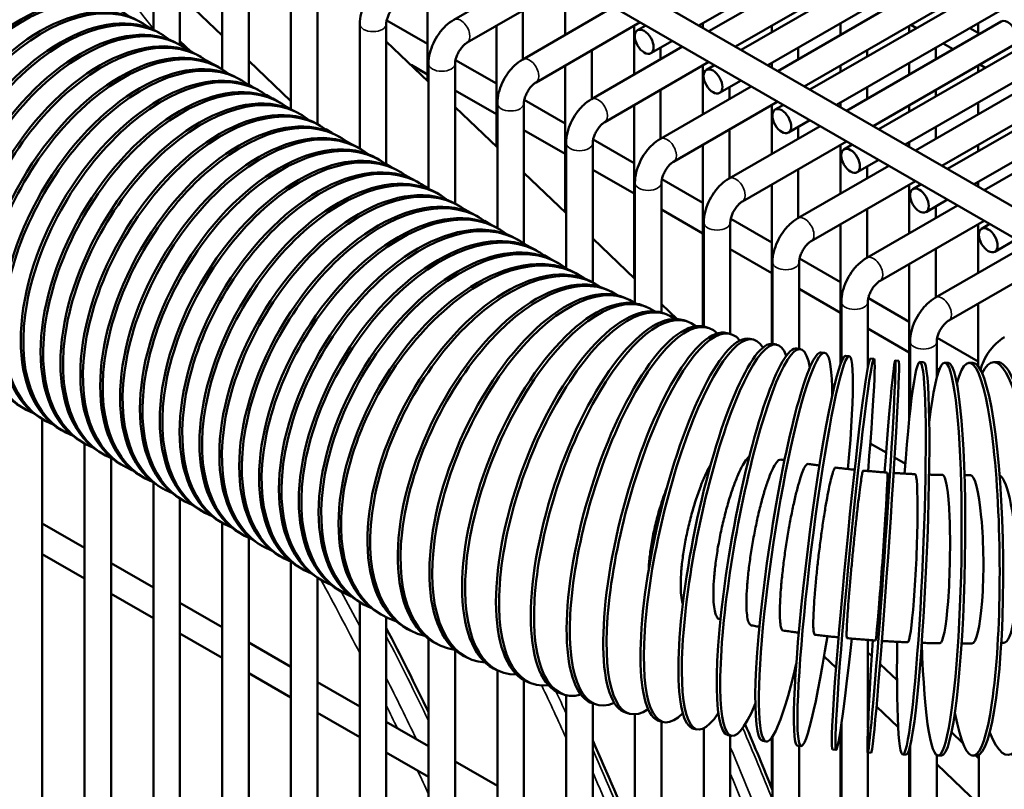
# Model space of a CAD drawing. Header units: inches. Extents: x 1 to 237, y 4 to 150.
# Tile 226 of 237: x 211.77 to 216.15, y 76.67 to 80.1. Entities that reach past the tile are written whole.
import ezdxf

# ---------------------------------------------------------------- set-up
doc = ezdxf.new("R2010")
doc.units = ezdxf.units.IN
doc.header["$LTSCALE"] = 7
doc.header["$MEASUREMENT"] = 0
doc.layers.add('Visible (ANSI)', color=7, linetype='Continuous', lineweight=50)
doc.layers.add('Visible Narrow (ANSI)', color=7, linetype='Continuous', lineweight=35)

msp = doc.modelspace()

# ---------------------------------------------------------------- linework, layer by layer
at = {"layer": 'Visible (ANSI)'}
for p, q in [((211.9681, 81.7002), (217.0767, 78.7508)), ((211.96, 81.5685), (216.9308, 78.6986)), ((214.7933, 80.0691), (216.8606, 81.2626)), ((214.9814, 79.9605), (217.0487, 81.154)), ((215.0995, 79.8923), (217.1668, 81.0858)), ((215.2877, 79.7837), (217.3549, 80.9772)), ((215.4058, 79.7155), (217.473, 80.909)), ((215.5939, 79.6069), (217.6611, 80.8004)), ((215.712, 79.5387), (217.7792, 80.7322)), ((212.3653, 80.6065), (212.3653, 80.05)), ((212.4834, 80.6065), (212.4834, 79.9833)), ((215.9001, 79.4301), (217.9674, 80.6236)), ((216.0182, 79.3619), (218.0855, 80.5554)), ((212.6715, 79.8746), (212.6715, 80.4297)), ((212.7896, 79.8029), (212.7896, 80.4297)), ((214.8382, 80.0432), (215.5266, 80.4407)), ((213.7032, 80.0951), (214.1076, 80.3286)), ((214.9563, 79.975), (215.5857, 80.3384)), ((212.9777, 79.6956), (212.9777, 80.2529)), ((213.0958, 79.6297), (213.0958, 80.2529)), ((213.5861, 80.2447), (213.5861, 79.8225)), ((213.7623, 79.9928), (214.2257, 80.2604)), ((214.1986, 80.2447), (214.1986, 80.0275)), ((215.1444, 79.8664), (215.8329, 80.2639)), ((212.4834, 80.2046), (212.6715, 80.0247)), ((214.0094, 79.9183), (214.4139, 80.1518)), ((215.2625, 79.7982), (215.8919, 80.1616)), ((214.0105, 80.1361), (214.0105, 79.9189)), ((212.3124, 80.082), (212.3011, 80.0885)), ((212.3369, 80.0662), (212.3635, 80.0508)), ((213.2839, 79.5211), (213.2839, 80.0761)), ((213.402, 79.4505), (213.402, 80.0761)), ((213.404, 80.0921), (213.5861, 79.9869)), ((213.8923, 80.0679), (213.8923, 79.5297)), ((214.0685, 79.816), (214.532, 80.0836)), ((214.5048, 80.0679), (214.5048, 79.8507)), ((214.5204, 80.0479), (214.5571, 80.0691)), ((214.811, 80.0793), (214.811, 80.0589)), ((215.1173, 80.0679), (215.1173, 80.0389)), ((215.4235, 80.0793), (215.4235, 80.0275)), ((215.4506, 79.6896), (216.1391, 80.0871)), ((215.7297, 80.0679), (215.7297, 80.0389)), ((215.7623, 80.0577), (215.7371, 80.0722)), ((216.0359, 80.0793), (216.0359, 80.0361)), ((212.4008, 80.031), (212.3895, 80.0375)), ((216.0434, 80.0318), (215.9985, 80.0577)), ((212.4892, 79.9799), (212.4779, 79.9865)), ((212.4834, 80.0001), (212.5322, 79.9534)), ((213.402, 79.9985), (213.5902, 79.8186)), ((214.5795, 79.9456), (214.6752, 80.0009)), ((215.5688, 79.6214), (216.1982, 79.9848)), ((215.9252, 79.9636), (215.8804, 79.9895)), ((212.5137, 79.9641), (212.5403, 79.9487)), ((212.5776, 79.9289), (212.5663, 79.9354)), ((214.3157, 79.7415), (214.7201, 79.975)), ((214.3167, 79.9593), (214.3167, 79.7421)), ((214.6229, 79.9707), (214.6229, 79.9189)), ((215.2354, 79.9707), (215.2354, 79.9189)), ((215.5416, 79.9593), (215.5416, 79.9303)), ((215.8478, 79.9707), (215.8478, 79.9189)), ((212.6021, 79.9131), (212.6287, 79.8977)), ((212.7896, 79.9118), (212.9777, 79.7319)), ((213.5121, 79.8933), (213.5861, 79.8506)), ((213.5902, 79.341), (213.5902, 79.8993)), ((213.7083, 79.276), (213.7083, 79.8993)), ((213.7102, 79.9153), (213.8923, 79.8101)), ((214.1986, 79.8911), (214.1986, 79.2369)), ((214.3747, 79.6392), (214.8382, 79.9068)), ((214.811, 79.8911), (214.811, 79.6739)), ((214.8266, 79.8711), (214.8633, 79.8923)), ((215.1173, 79.9025), (215.1173, 79.8821)), ((215.4235, 79.8911), (215.4235, 79.8621)), ((215.7297, 79.9025), (215.7297, 79.8507)), ((215.7569, 79.5128), (216.4453, 79.9103)), ((216.0359, 79.8911), (216.0359, 79.8621)), ((216.0685, 79.8809), (216.0434, 79.8954)), ((212.666, 79.8779), (212.6547, 79.8844)), ((212.7544, 79.8268), (212.7431, 79.8334)), ((212.7896, 79.8048), (212.8055, 79.7957)), ((214.8857, 79.7688), (214.9814, 79.8241)), ((215.875, 79.4446), (216.5044, 79.808)), ((212.8428, 79.7758), (212.8314, 79.7823)), ((212.8673, 79.76), (212.8939, 79.7446)), ((213.7083, 79.78), (213.8923, 79.6738)), ((214.6219, 79.5647), (215.0263, 79.7982)), ((214.6229, 79.7825), (214.6229, 79.5653)), ((214.9291, 79.7939), (214.9291, 79.7421)), ((215.5416, 79.7939), (215.5416, 79.7421)), ((215.8478, 79.7825), (215.8478, 79.7535)), ((212.9311, 79.7248), (212.9198, 79.7313)), ((213.8964, 79.1675), (213.8964, 79.7225)), ((214.0145, 79.0979), (214.0145, 79.7225)), ((214.0164, 79.7385), (214.1986, 79.6333)), ((214.5048, 79.7143), (214.5048, 78.9442)), ((214.6809, 79.4624), (215.1444, 79.73)), ((215.1173, 79.7143), (215.1173, 79.4971)), ((215.1329, 79.6943), (215.1696, 79.7155)), ((215.4235, 79.7257), (215.4235, 79.7053)), ((215.7297, 79.7143), (215.7297, 79.6853)), ((216.0359, 79.7257), (216.0359, 79.6739)), ((216.0631, 79.336), (216.7516, 79.7335)), ((212.9557, 79.7089), (212.9777, 79.6962)), ((213.0195, 79.6737), (213.0082, 79.6803)), ((213.7083, 79.7057), (213.8964, 79.5259)), ((213.1079, 79.6227), (213.0966, 79.6292)), ((215.1919, 79.592), (215.2877, 79.6473)), ((213.1324, 79.6069), (213.159, 79.5915)), ((214.0145, 79.6032), (214.1986, 79.497)), ((214.9281, 79.3879), (215.3325, 79.6214)), ((214.9291, 79.6057), (214.9291, 79.3885)), ((215.2354, 79.6171), (215.2354, 79.5653)), ((215.8478, 79.6171), (215.8478, 79.5653)), ((213.1963, 79.5717), (213.185, 79.5782)), ((213.2208, 79.5558), (213.2474, 79.5405)), ((214.2026, 78.9874), (214.2026, 79.5457)), ((214.3207, 78.9246), (214.3207, 79.5457)), ((214.3226, 79.5617), (214.5048, 79.4565)), ((214.811, 79.5375), (214.811, 78.7289)), ((214.9872, 79.2856), (215.4506, 79.5532)), ((215.4235, 79.5375), (215.4235, 79.3203)), ((215.4391, 79.5175), (215.4758, 79.5387)), ((215.7297, 79.5489), (215.7297, 79.5285)), ((216.0359, 79.5375), (216.0359, 79.5085)), ((213.2847, 79.5206), (213.2734, 79.5272)), ((213.3731, 79.4696), (213.3618, 79.4762)), ((213.402, 79.4512), (213.4242, 79.4384)), ((215.4981, 79.4152), (215.5939, 79.4705)), ((213.4615, 79.4186), (213.4502, 79.4251)), ((214.0145, 79.4129), (214.2026, 79.2331)), ((214.3207, 79.4264), (214.5048, 79.3202)), ((215.2343, 79.2111), (215.6388, 79.4446)), ((215.2354, 79.4289), (215.2354, 79.2117)), ((215.5416, 79.4403), (215.5416, 79.3885)), ((213.486, 79.4027), (213.5126, 79.3874)), ((213.5499, 79.3676), (213.5386, 79.3741)), ((214.5088, 78.8327), (214.5088, 79.3689)), ((214.627, 78.7904), (214.627, 79.3689)), ((214.6289, 79.3849), (214.811, 79.2797)), ((215.2934, 79.1088), (215.7569, 79.3764)), ((216.0359, 79.3721), (216.0359, 79.3517)), ((213.5744, 79.3517), (213.5902, 79.3426)), ((213.6383, 79.3165), (213.6269, 79.3231)), ((215.1173, 79.3607), (215.1173, 78.6516)), ((215.7297, 79.3607), (215.7297, 79.1435)), ((215.7453, 79.3407), (215.782, 79.3619)), ((215.8044, 79.2384), (215.9001, 79.2937)), ((213.7266, 79.2655), (213.7153, 79.272)), ((213.7512, 79.2497), (213.7777, 79.2343)), ((214.627, 79.2496), (214.811, 79.1434)), ((215.5406, 79.0343), (215.945, 79.2678)), ((215.5416, 79.2521), (215.5416, 79.0349)), ((215.8478, 79.2635), (215.8478, 79.2117)), ((213.815, 79.2145), (213.8037, 79.221)), ((213.8395, 79.1986), (213.8661, 79.1833)), ((214.8151, 78.7281), (214.8151, 79.1921)), ((214.9332, 78.6953), (214.9332, 79.1921)), ((214.9351, 79.2081), (215.1173, 79.1029)), ((215.5996, 78.932), (216.0631, 79.1996)), ((213.9034, 79.1634), (213.8921, 79.17)), ((215.4235, 79.1839), (215.4235, 78.5611)), ((216.0359, 79.1839), (216.0359, 78.9667)), ((216.0515, 79.1639), (216.0882, 79.1851)), ((213.9918, 79.1124), (213.9805, 79.1189)), ((214.3207, 79.1202), (214.5088, 78.9403)), ((216.1106, 79.0616), (216.2063, 79.1169)), ((214.0163, 79.0966), (214.0429, 79.0812)), ((214.0802, 79.0614), (214.0689, 79.0679)), ((214.9332, 79.0728), (215.1173, 78.9666)), ((215.8468, 78.8575), (216.2512, 79.091)), ((215.8478, 79.0753), (215.8478, 78.8581)), ((214.1047, 79.0455), (214.1313, 79.0302)), ((214.1686, 79.0103), (214.1573, 79.0169)), ((215.1213, 78.6513), (215.1213, 79.0153)), ((215.2394, 78.6289), (215.2394, 79.0153)), ((215.2413, 79.0313), (215.4235, 78.9261)), ((215.9059, 78.7552), (216.3693, 79.0228)), ((214.1931, 78.9945), (214.2026, 78.989)), ((215.7297, 79.0071), (215.7297, 78.3164)), ((214.2457, 78.9658), (214.257, 78.9593)), ((214.3132, 78.9286), (214.325, 78.9224)), ((214.3861, 78.8919), (214.3985, 78.8859)), ((215.2394, 78.896), (215.4235, 78.7897)), ((214.4642, 78.856), (214.4771, 78.8503)), ((215.4275, 78.5716), (215.4275, 78.8385)), ((215.5456, 78.5481), (215.5456, 78.8385)), ((215.5475, 78.8545), (215.7297, 78.7493)), ((214.547, 78.8212), (214.5604, 78.8159)), ((214.627, 78.8274), (214.6953, 78.762)), ((216.0359, 78.8303), (216.0359, 78.5522)), ((214.6343, 78.7879), (214.6481, 78.7829)), ((214.7257, 78.7563), (214.7398, 78.7517)), ((214.8207, 78.7266), (214.8352, 78.7223)), ((215.5456, 78.7192), (215.7297, 78.6129)), ((214.9191, 78.699), (214.9339, 78.6951)), ((215.0203, 78.6737), (215.0355, 78.6702)), ((215.7338, 78.3543), (215.7338, 78.6617)), ((215.8519, 78.5005), (215.8519, 78.6617)), ((215.8538, 78.6777), (216.0359, 78.5725)), ((215.1241, 78.6509), (215.1395, 78.6477)), ((215.23, 78.6306), (215.2456, 78.6278)), ((215.3377, 78.6129), (215.3534, 78.6105)), ((215.4466, 78.598), (215.4624, 78.5961)), ((215.5564, 78.586), (215.5724, 78.5844)), ((215.6668, 78.5768), (215.6828, 78.5757)), ((215.7772, 78.5705), (215.7932, 78.5698)), ((215.8519, 78.5424), (215.863, 78.536)), ((215.8873, 78.5672), (215.9032, 78.5669)), ((215.9967, 78.5667), (216.0125, 78.5669)), ((216.1048, 78.5693), (216.1205, 78.5698)), ((215.9377, 78.4928), (215.9452, 78.4885)), ((211.791, 78.3623), (211.7797, 78.3689)), ((211.8794, 78.3113), (211.8681, 78.3178)), ((211.8709, 78.3162), (211.8709, 72.1605)), ((211.9678, 78.2603), (211.9564, 78.2668)), ((212.0561, 78.2092), (212.0448, 78.2158)), ((212.059, 78.2076), (212.059, 72.2691)), ((215.556, 78.2076), (215.6265, 78.1669)), ((212.1445, 78.1582), (212.1332, 78.1647)), ((212.1771, 78.142), (212.1771, 72.3373)), ((215.6644, 78.145), (215.7122, 78.1174)), ((212.2329, 78.1072), (212.2216, 78.1137)), ((212.3213, 78.0561), (212.31, 78.0627)), ((212.3653, 78.0339), (212.3653, 72.4459)), ((212.4097, 78.0051), (212.3984, 78.0116)), ((212.4834, 77.9626), (212.4834, 72.5141)), ((212.4981, 77.9541), (212.4868, 77.9606)), ((212.5865, 77.903), (212.5752, 77.9096)), ((211.8709, 77.8512), (212.059, 77.7426)), ((212.6749, 77.852), (212.6636, 77.8585)), ((212.6715, 72.6227), (212.6715, 77.854)), ((212.7633, 77.801), (212.7519, 77.8075)), ((212.7896, 72.6909), (212.7896, 77.7875)), ((212.8516, 77.7499), (212.8403, 77.7565)), ((211.8709, 77.7148), (212.059, 77.6062)), ((212.94, 77.6989), (212.9287, 77.7055)), ((212.1771, 77.6744), (212.3653, 77.5658)), ((212.9777, 72.7995), (212.9777, 77.6806)), ((213.0284, 77.6479), (213.0171, 77.6544)), ((213.0958, 72.8497), (213.0958, 77.6092)), ((213.1168, 77.5969), (213.1055, 77.6034)), ((212.1771, 77.538), (212.3653, 77.4294)), ((213.2052, 77.5458), (213.1939, 77.5524)), ((212.4834, 77.4976), (212.6715, 77.389)), ((213.2936, 77.4948), (213.2823, 77.5013)), ((213.2839, 72.8745), (213.2839, 77.5004)), ((213.3707, 77.4503), (213.382, 77.4438)), ((213.402, 72.862), (213.402, 77.4332)), ((212.4834, 77.3612), (212.6715, 77.2526)), ((213.497, 77.3806), (213.5089, 77.3743)), ((212.7896, 77.3208), (212.9777, 77.2122)), ((213.5902, 72.8018), (213.5902, 77.3373)), ((213.627, 77.3151), (213.6394, 77.3091)), ((215.5456, 76.9413), (215.5456, 77.3323)), ((213.7083, 72.7396), (213.7083, 77.287)), ((215.3506, 77.2588), (215.4037, 77.208)), ((215.5456, 77.2768), (215.5628, 77.2603)), ((213.7604, 77.2537), (213.7732, 77.2481)), ((215.5997, 77.2251), (215.6751, 77.153)), ((212.7896, 77.1844), (212.9777, 77.0758)), ((213.8964, 72.631), (213.8964, 77.1967)), ((213.8969, 77.1965), (213.9103, 77.1911)), ((213.0958, 77.144), (213.2839, 77.0354)), ((214.0145, 72.5628), (214.0145, 77.1534)), ((214.0364, 77.1432), (214.0502, 77.1382)), ((214.1788, 77.094), (214.1929, 77.0893)), ((214.2026, 72.4542), (214.2026, 77.0866)), ((214.3207, 72.386), (214.3207, 77.0496)), ((214.3236, 77.0487), (214.3381, 77.0444)), ((215.5456, 77.0723), (215.5517, 77.0665)), ((213.0958, 77.0076), (213.2839, 76.899)), ((214.4708, 77.0074), (214.4856, 77.0035)), ((214.5088, 72.2774), (214.5088, 77.0013)), ((215.5838, 77.0359), (215.6802, 76.9437)), ((213.402, 76.9672), (213.5902, 76.8586)), ((214.62, 76.9701), (214.6351, 76.9666)), ((214.627, 72.2092), (214.627, 76.9685)), ((215.4275, 71.747), (215.4275, 76.9578)), ((214.7711, 76.9369), (214.7864, 76.9337)), ((214.8151, 72.1006), (214.8151, 76.9386)), ((215.4235, 76.9307), (215.4235, 75.8483)), ((215.9175, 76.9212), (215.9683, 76.8726)), ((214.9237, 76.9076), (214.9392, 76.9048)), ((214.9332, 72.0324), (214.9332, 76.9059)), ((215.0776, 76.8823), (215.0933, 76.88)), ((215.1173, 76.8966), (215.1173, 76.6729)), ((215.1213, 71.9238), (215.1213, 76.9025)), ((213.402, 76.8308), (213.5902, 76.7222)), ((215.2326, 76.8612), (215.2484, 76.8592)), ((215.2394, 71.8556), (215.2394, 76.8603)), ((215.3883, 76.844), (215.4042, 76.8425)), ((215.5446, 76.831), (215.5605, 76.8299)), ((215.5456, 71.7701), (215.5456, 76.831)), ((215.701, 76.8222), (215.717, 76.8215)), ((215.7297, 76.8439), (215.7297, 75.6233)), ((215.7338, 71.8682), (215.7338, 76.8592)), ((213.7083, 76.7904), (213.8964, 76.6818)), ((215.8519, 71.9296), (215.8519, 76.8193)), ((215.8519, 76.7796), (216.04, 76.5997)), ((215.8575, 76.8174), (215.8734, 76.8171)), ((216.0136, 76.8168), (216.0294, 76.817)), ((216.0266, 76.817), (216.04, 76.8041)), ((216.04, 71.964), (216.04, 76.8201))]:
    msp.add_line(p, q, dxfattribs=at)
for centre, major_axis, ratio, start_param, end_param in [((211.3333, 79.6369), (-0.4375, -0.7578), 0.57735, 3.141593, 6.283185), ((211.3446, 79.6304), (0.4375, 0.7578), 0.57735, 6.194986, 9.512978), ((211.4217, 79.5859), (-0.4375, -0.7578), 0.57735, 3.141593, 6.283185), ((211.433, 79.5794), (0.4375, 0.7578), 0.57735, 6.194986, 9.512978), ((211.5101, 79.5349), (-0.4375, -0.7578), 0.57735, 3.141593, 6.283185), ((211.5214, 79.5283), (0.4375, 0.7578), 0.57735, 6.194986, 9.512978), ((211.5984, 79.4838), (-0.4375, -0.7578), 0.57735, 3.141593, 6.283185), ((211.6098, 79.4773), (0.4375, 0.7578), 0.57735, 6.194986, 9.512978), ((211.6868, 79.4328), (-0.4375, -0.7578), 0.57735, 3.141593, 6.283185), ((211.6982, 79.4263), (0.4375, 0.7578), 0.57735, 6.194986, 9.512978), ((211.7752, 79.3818), (-0.4375, -0.7578), 0.57735, 3.141593, 6.283185), ((211.7865, 79.3752), (0.4375, 0.7578), 0.57735, 6.194986, 9.512978), ((211.8636, 79.3308), (-0.4375, -0.7578), 0.57735, 3.141593, 6.283185), ((211.8749, 79.3242), (0.4375, 0.7578), 0.57735, 6.194986, 9.512978), ((211.952, 79.2797), (-0.4375, -0.7578), 0.57735, 3.141593, 6.283185), ((211.9633, 79.2732), (0.4375, 0.7578), 0.57735, 6.194986, 9.512978), ((212.0404, 79.2287), (-0.4375, -0.7578), 0.57735, 3.141593, 6.283185), ((212.0517, 79.2222), (0.4375, 0.7578), 0.57735, 6.194986, 9.512978), ((212.1288, 79.1777), (-0.4375, -0.7578), 0.57735, 3.141593, 6.283185), ((216.1686, 80.0359), (0.0295, -0.0511), 0.57735, 0, 3.141593), ((212.1401, 79.1711), (0.4375, 0.7578), 0.57735, 6.194986, 9.512978), ((212.2172, 79.1266), (-0.4375, -0.7578), 0.57735, 3.141593, 6.283185), ((212.2285, 79.1201), (0.4375, 0.7578), 0.57735, 6.194986, 9.512978), ((212.3056, 79.0756), (-0.4375, -0.7578), 0.57735, 3.141593, 6.283185), ((212.3169, 79.0691), (0.4375, 0.7578), 0.57735, 6.194986, 9.512978), ((212.3939, 79.0246), (-0.4375, -0.7578), 0.57735, 3.141593, 6.283185), ((212.4053, 79.018), (0.4375, 0.7578), 0.57735, 6.194986, 9.512978), ((212.4823, 78.9735), (-0.4375, -0.7578), 0.57735, 3.141593, 6.283185), ((212.4936, 78.967), (0.4375, 0.7578), 0.57735, 6.194986, 9.512978), ((212.5707, 78.9225), (-0.4375, -0.7578), 0.57735, 3.141593, 6.283185), ((212.582, 78.916), (0.4375, 0.7578), 0.57735, 6.194986, 9.512978), ((212.6591, 78.8715), (-0.4375, -0.7578), 0.57735, 3.141593, 6.283185), ((212.6704, 78.8649), (0.4375, 0.7578), 0.57735, 6.194986, 9.512978), ((212.7475, 78.8204), (-0.4375, -0.7578), 0.57735, 3.141593, 6.283185), ((212.7588, 78.8139), (0.4375, 0.7578), 0.57735, 6.194986, 9.512978), ((212.8359, 78.7694), (-0.4375, -0.7578), 0.57735, 3.141593, 6.283185), ((212.8472, 78.7629), (0.4375, 0.7578), 0.57735, 6.194986, 9.512978), ((212.9243, 78.7184), (-0.4375, -0.7578), 0.57735, 3.141593, 6.283185), ((212.9356, 78.7118), (0.4375, 0.7578), 0.57735, 6.194986, 9.512978), ((213.0127, 78.6673), (-0.4375, -0.7578), 0.57735, 3.141593, 6.283185), ((213.024, 78.6608), (0.4375, 0.7578), 0.57735, 6.194986, 9.512978), ((213.1011, 78.6163), (-0.4375, -0.7578), 0.57735, 3.141593, 6.283185), ((213.1124, 78.6098), (0.4375, 0.7578), 0.57735, 6.194986, 9.512978), ((213.1894, 78.5653), (-0.4375, -0.7578), 0.57735, 3.141593, 6.283185), ((213.2008, 78.5588), (0.4375, 0.7578), 0.57735, 6.194986, 9.512978), ((213.2778, 78.5143), (-0.4375, -0.7578), 0.57735, 3.141593, 6.283185), ((213.2891, 78.5077), (0.4375, 0.7578), 0.57735, 6.194986, 9.512978), ((213.3662, 78.4632), (-0.4375, -0.7578), 0.57735, 3.141593, 6.283185), ((213.3775, 78.4567), (0.4375, 0.7578), 0.57735, 6.194986, 9.512978), ((213.4546, 78.4122), (-0.4375, -0.7578), 0.57735, 3.141593, 6.283185), ((213.4659, 78.4057), (0.4375, 0.7578), 0.57735, 6.194986, 9.512978), ((213.543, 78.3612), (-0.4375, -0.7578), 0.57735, 3.141593, 6.283185), ((213.5543, 78.3546), (0.4375, 0.7578), 0.57735, 6.194986, 9.512978), ((213.6314, 78.3101), (-0.4375, -0.7578), 0.57735, 3.141593, 6.283185), ((213.6427, 78.3036), (0.4375, 0.7578), 0.57735, 6.194986, 9.512978), ((213.7198, 78.2591), (-0.4375, -0.7578), 0.57735, 3.141593, 6.283185), ((213.7311, 78.2526), (0.4375, 0.7578), 0.57735, 6.194986, 9.512978), ((213.8082, 78.2081), (-0.4375, -0.7578), 0.57735, 3.141593, 6.283185), ((213.8195, 78.2015), (0.4375, 0.7578), 0.57735, 6.220139, 9.560191), ((213.9051, 78.1546), (-0.4081, -0.774), 0.544699, 3.141593, 6.283185), ((213.917, 78.1483), (0.4081, 0.774), 0.544699, 6.211141, 9.569454), ((214.0065, 78.1035), (-0.3796, -0.7884), 0.510649, 3.141593, 6.283185), ((214.0189, 78.0975), (0.3796, 0.7884), 0.510649, 6.20112, 9.580518), ((214.1123, 78.0549), (-0.3519, -0.8011), 0.475289, 3.141593, 6.283185), ((214.1252, 78.0492), (0.3519, 0.8011), 0.475289, 6.189756, 9.593816), ((214.2353, 78.0035), (0.3251, 0.8124), 0.438708, 6.176607, 9.609967), ((214.222, 78.0088), (-0.3251, -0.8124), 0.438708, 3.141593, 6.283185), ((214.3354, 77.9656), (-0.2989, -0.8224), 0.401001, 3.141593, 6.283185), ((214.3492, 77.9606), (0.2989, 0.8224), 0.401001, 6.161042, 9.62987), ((214.4522, 77.9251), (-0.2735, -0.8312), 0.362265, 3.141593, 6.283185), ((214.4664, 77.9205), (0.2735, 0.8312), 0.362265, 6.14211, 9.654884), ((214.5722, 77.8877), (-0.2486, -0.839), 0.322599, 3.141593, 6.283185), ((214.5867, 77.8834), (0.2486, 0.839), 0.322599, 6.118321, 9.687156), ((214.7098, 77.8493), (0.2242, 0.8458), 0.282105, 6.087166, 9.730287), ((214.6949, 77.8532), (-0.2242, -0.8458), 0.282105, 3.141593, 6.283185), ((214.8353, 77.8184), (0.2002, 0.8518), 0.240887, 6.04406, 9.79082), ((214.9629, 77.7907), (0.1765, 0.857), 0.19905, 5.979522, 9.88209), ((215.0924, 77.7663), (0.1532, 0.8615), 0.156702, 5.86974, 10.03664), ((214.8202, 77.8219), (-0.2002, -0.8518), 0.240887, 3.141593, 6.283185), ((214.9476, 77.7939), (-0.1765, -0.857), 0.19905, 3.141593, 6.283185), ((215.2233, 77.7453), (0.13, 0.8653), 0.113953, 5.625538, 10.368414), ((215.3554, 77.7276), (0.107, 0.8684), 0.07091, 5.156001, 10.553268), ((216.0051, 77.6918), (0.0085, -0.875), 0.144812, 5.607274, 9.884811), ((215.0769, 77.7691), (-0.1532, -0.8615), 0.156702, 3.141593, 6.283185), ((215.2076, 77.7476), (-0.13, -0.8653), 0.113953, 3.141593, 6.283185), ((215.4883, 77.7135), (0.0841, 0.871), 0.027686, 5.155493, 10.55283), ((215.6057, 77.7039), (-0.0611, -0.8729), 0.01561, 5.155282, 10.552643), ((215.7391, 77.6963), (-0.0381, -0.8742), 0.058865, 5.155048, 10.552371), ((215.8724, 77.6923), (-0.0149, -0.8749), 0.101969, 5.154537, 10.227875), ((216.137, 77.6948), (0.0321, -0.8744), 0.187283, 5.792324, 9.753018), ((215.3396, 77.7296), (-0.107, -0.8684), 0.07091, 3.141593, 6.283185), ((215.4724, 77.715), (-0.0841, -0.871), 0.027686, 3.141593, 6.283185), ((215.6216, 77.7028), (0.0611, 0.8729), 0.01561, 3.141593, 6.283185), ((215.7551, 77.6956), (0.0381, 0.8742), 0.058865, 3.141593, 6.283185), ((215.8883, 77.692), (0.0149, 0.8749), 0.101969, 3.141593, 6.283185), ((216.0209, 77.6919), (-0.0085, 0.875), 0.144812, 3.141593, 6.283185), ((216.1527, 77.6954), (-0.0321, 0.8744), 0.187283, 3.141593, 6.283185), ((215.6057, 77.7039), (-0.0262, -0.3741), 0.01561, 0, 3.141593), ((215.7391, 77.6963), (-0.0163, -0.3746), 0.058865, 0, 3.141593), ((215.8724, 77.6923), (-0.0064, -0.3749), 0.101969, 0, 3.141593), ((216.0051, 77.6918), (0.0036, -0.375), 0.144812, 0, 3.141593), ((216.137, 77.6948), (0.0138, -0.3747), 0.187283, 0, 3.019284)]:
    msp.add_ellipse(centre, major_axis=major_axis, ratio=ratio, start_param=start_param, end_param=end_param, dxfattribs=at)
for centre in [(214.5499, 79.9968), (214.8562, 79.82), (215.1624, 79.6432), (215.4686, 79.4664), (215.7748, 79.2896), (216.0811, 79.1128)]:
    msp.add_ellipse(centre, major_axis=(-0.0295, 0.0511), ratio=0.57735, dxfattribs=at)
for points, knots in [([(213.2839, 80.0761), (213.2839, 80.0916), (213.286, 80.107), (213.2934, 80.1373), (213.2987, 80.1523), (213.312, 80.1812), (213.32, 80.1951), (213.3383, 80.221), (213.3486, 80.2331), (213.3713, 80.2547), (213.3836, 80.2642), (213.397, 80.2719)], [4.712389, 4.712389, 4.712389, 4.712389, 5.026548, 5.026548, 5.340708, 5.340708, 5.654867, 5.654867, 5.969026, 5.969026, 6.283185, 6.283185, 6.283185, 6.283185]), ([(213.402, 80.0761), (213.402, 80.0792), (213.4023, 80.0831), (213.4038, 80.092), (213.405, 80.0972), (213.4087, 80.1083), (213.4111, 80.1144), (213.417, 80.1265), (213.4206, 80.1326), (213.4283, 80.1439), (213.4325, 80.1491), (213.4408, 80.158), (213.4449, 80.1617), (213.4513, 80.1667), (213.4538, 80.1683), (213.456, 80.1696)], [4.712389, 4.712389, 4.712389, 4.712389, 4.919113, 4.919113, 5.142574, 5.142574, 5.381629, 5.381629, 5.629603, 5.629603, 5.877268, 5.877268, 6.114931, 6.114931, 6.283185, 6.283185, 6.283185, 6.283185]), ([(213.5902, 79.8993), (213.5902, 79.9148), (213.5922, 79.9302), (213.5996, 79.9605), (213.6049, 79.9755), (213.6182, 80.0044), (213.6262, 80.0183), (213.6446, 80.0442), (213.6549, 80.0563), (213.6775, 80.0779), (213.6898, 80.0874), (213.7032, 80.0951)], [4.712389, 4.712389, 4.712389, 4.712389, 5.026548, 5.026548, 5.340708, 5.340708, 5.654867, 5.654867, 5.969026, 5.969026, 6.283185, 6.283185, 6.283185, 6.283185]), ([(213.7083, 79.8993), (213.7083, 79.9024), (213.7086, 79.9063), (213.71, 79.9152), (213.7113, 79.9204), (213.7149, 79.9315), (213.7173, 79.9376), (213.7233, 79.9497), (213.7268, 79.9558), (213.7346, 79.9671), (213.7387, 79.9723), (213.747, 79.9812), (213.7511, 79.9849), (213.7575, 79.9899), (213.7601, 79.9915), (213.7623, 79.9928)], [4.712389, 4.712389, 4.712389, 4.712389, 4.919113, 4.919113, 5.142574, 5.142574, 5.381629, 5.381629, 5.629603, 5.629603, 5.877268, 5.877268, 6.114931, 6.114931, 6.283185, 6.283185, 6.283185, 6.283185]), ([(213.8964, 79.7225), (213.8964, 79.738), (213.8985, 79.7534), (213.9058, 79.7837), (213.9111, 79.7987), (213.9244, 79.8276), (213.9325, 79.8415), (213.9508, 79.8674), (213.9611, 79.8795), (213.9837, 79.9011), (213.996, 79.9106), (214.0094, 79.9183)], [4.712389, 4.712389, 4.712389, 4.712389, 5.026548, 5.026548, 5.340708, 5.340708, 5.654867, 5.654867, 5.969026, 5.969026, 6.283185, 6.283185, 6.283185, 6.283185]), ([(214.0145, 79.7225), (214.0145, 79.7256), (214.0148, 79.7295), (214.0163, 79.7384), (214.0175, 79.7436), (214.0211, 79.7547), (214.0235, 79.7608), (214.0295, 79.7729), (214.033, 79.779), (214.0408, 79.7903), (214.045, 79.7955), (214.0532, 79.8044), (214.0573, 79.8081), (214.0638, 79.8131), (214.0663, 79.8147), (214.0685, 79.816)], [4.712389, 4.712389, 4.712389, 4.712389, 4.919113, 4.919113, 5.142574, 5.142574, 5.381629, 5.381629, 5.629603, 5.629603, 5.877268, 5.877268, 6.114931, 6.114931, 6.283185, 6.283185, 6.283185, 6.283185]), ([(214.2026, 79.5457), (214.2026, 79.5612), (214.2047, 79.5766), (214.212, 79.6069), (214.2173, 79.6219), (214.2307, 79.6508), (214.2387, 79.6647), (214.257, 79.6906), (214.2673, 79.7027), (214.29, 79.7243), (214.3023, 79.7338), (214.3157, 79.7415)], [4.712389, 4.712389, 4.712389, 4.712389, 5.026548, 5.026548, 5.340708, 5.340708, 5.654867, 5.654867, 5.969026, 5.969026, 6.283185, 6.283185, 6.283185, 6.283185]), ([(214.3207, 79.5457), (214.3207, 79.5488), (214.321, 79.5527), (214.3225, 79.5616), (214.3237, 79.5668), (214.3273, 79.5779), (214.3298, 79.584), (214.3357, 79.5961), (214.3393, 79.6022), (214.347, 79.6135), (214.3512, 79.6187), (214.3595, 79.6276), (214.3636, 79.6313), (214.37, 79.6363), (214.3725, 79.6379), (214.3747, 79.6392)], [4.712389, 4.712389, 4.712389, 4.712389, 4.919113, 4.919113, 5.142574, 5.142574, 5.381629, 5.381629, 5.629603, 5.629603, 5.877268, 5.877268, 6.114931, 6.114931, 6.283185, 6.283185, 6.283185, 6.283185]), ([(214.5088, 79.3689), (214.5088, 79.3844), (214.5109, 79.3998), (214.5183, 79.4301), (214.5236, 79.4451), (214.5369, 79.474), (214.5449, 79.4879), (214.5633, 79.5138), (214.5736, 79.5259), (214.5962, 79.5475), (214.6085, 79.557), (214.6219, 79.5647)], [4.712389, 4.712389, 4.712389, 4.712389, 5.026548, 5.026548, 5.340708, 5.340708, 5.654867, 5.654867, 5.969026, 5.969026, 6.283185, 6.283185, 6.283185, 6.283185]), ([(214.627, 79.3689), (214.627, 79.372), (214.6272, 79.3759), (214.6287, 79.3848), (214.63, 79.39), (214.6336, 79.4011), (214.636, 79.4072), (214.642, 79.4193), (214.6455, 79.4254), (214.6532, 79.4367), (214.6574, 79.4419), (214.6657, 79.4508), (214.6698, 79.4545), (214.6762, 79.4595), (214.6787, 79.4611), (214.6809, 79.4624)], [4.712389, 4.712389, 4.712389, 4.712389, 4.919113, 4.919113, 5.142574, 5.142574, 5.381629, 5.381629, 5.629603, 5.629603, 5.877268, 5.877268, 6.114931, 6.114931, 6.283185, 6.283185, 6.283185, 6.283185]), ([(214.8151, 79.1921), (214.8151, 79.2076), (214.8171, 79.223), (214.8245, 79.2533), (214.8298, 79.2683), (214.8431, 79.2972), (214.8511, 79.3111), (214.8695, 79.337), (214.8798, 79.3491), (214.9024, 79.3707), (214.9147, 79.3802), (214.9281, 79.3879)], [4.712389, 4.712389, 4.712389, 4.712389, 5.026548, 5.026548, 5.340708, 5.340708, 5.654867, 5.654867, 5.969026, 5.969026, 6.283185, 6.283185, 6.283185, 6.283185]), ([(214.9332, 79.1921), (214.9332, 79.1952), (214.9335, 79.1991), (214.9349, 79.208), (214.9362, 79.2132), (214.9398, 79.2243), (214.9422, 79.2304), (214.9482, 79.2425), (214.9517, 79.2486), (214.9595, 79.2599), (214.9637, 79.2651), (214.9719, 79.274), (214.976, 79.2777), (214.9825, 79.2827), (214.985, 79.2843), (214.9872, 79.2856)], [4.712389, 4.712389, 4.712389, 4.712389, 4.919113, 4.919113, 5.142574, 5.142574, 5.381629, 5.381629, 5.629603, 5.629603, 5.877268, 5.877268, 6.114931, 6.114931, 6.283185, 6.283185, 6.283185, 6.283185]), ([(215.1213, 79.0153), (215.1213, 79.0308), (215.1234, 79.0462), (215.1307, 79.0765), (215.136, 79.0915), (215.1493, 79.1204), (215.1574, 79.1343), (215.1757, 79.1602), (215.186, 79.1723), (215.2086, 79.1939), (215.221, 79.2034), (215.2343, 79.2111)], [4.712389, 4.712389, 4.712389, 4.712389, 5.026548, 5.026548, 5.340708, 5.340708, 5.654867, 5.654867, 5.969026, 5.969026, 6.283185, 6.283185, 6.283185, 6.283185]), ([(215.2394, 79.0153), (215.2394, 79.0184), (215.2397, 79.0223), (215.2412, 79.0312), (215.2424, 79.0364), (215.246, 79.0475), (215.2485, 79.0536), (215.2544, 79.0657), (215.258, 79.0718), (215.2657, 79.0831), (215.2699, 79.0883), (215.2782, 79.0972), (215.2822, 79.1009), (215.2887, 79.1059), (215.2912, 79.1075), (215.2934, 79.1088)], [4.712389, 4.712389, 4.712389, 4.712389, 4.919113, 4.919113, 5.142574, 5.142574, 5.381629, 5.381629, 5.629603, 5.629603, 5.877268, 5.877268, 6.114931, 6.114931, 6.283185, 6.283185, 6.283185, 6.283185]), ([(215.4275, 78.8385), (215.4275, 78.854), (215.4296, 78.8694), (215.4369, 78.8997), (215.4422, 78.9147), (215.4556, 78.9436), (215.4636, 78.9575), (215.4819, 78.9834), (215.4922, 78.9955), (215.5149, 79.0171), (215.5272, 79.0266), (215.5406, 79.0343)], [4.712389, 4.712389, 4.712389, 4.712389, 5.026548, 5.026548, 5.340708, 5.340708, 5.654867, 5.654867, 5.969026, 5.969026, 6.283185, 6.283185, 6.283185, 6.283185]), ([(215.5456, 78.8385), (215.5456, 78.8416), (215.5459, 78.8455), (215.5474, 78.8544), (215.5486, 78.8596), (215.5522, 78.8707), (215.5547, 78.8768), (215.5606, 78.8889), (215.5642, 78.895), (215.5719, 78.9063), (215.5761, 78.9115), (215.5844, 78.9204), (215.5885, 78.9241), (215.5949, 78.9291), (215.5974, 78.9307), (215.5996, 78.932)], [4.712389, 4.712389, 4.712389, 4.712389, 4.919113, 4.919113, 5.142574, 5.142574, 5.381629, 5.381629, 5.629603, 5.629603, 5.877268, 5.877268, 6.114931, 6.114931, 6.283185, 6.283185, 6.283185, 6.283185]), ([(215.7338, 78.6617), (215.7338, 78.6772), (215.7358, 78.6926), (215.7432, 78.7229), (215.7485, 78.7379), (215.7618, 78.7668), (215.7698, 78.7807), (215.7882, 78.8066), (215.7985, 78.8187), (215.8211, 78.8403), (215.8334, 78.8498), (215.8468, 78.8575)], [4.712389, 4.712389, 4.712389, 4.712389, 5.026548, 5.026548, 5.340708, 5.340708, 5.654867, 5.654867, 5.969026, 5.969026, 6.283185, 6.283185, 6.283185, 6.283185]), ([(215.8519, 78.6617), (215.8519, 78.6648), (215.8522, 78.6687), (215.8536, 78.6776), (215.8549, 78.6828), (215.8585, 78.6939), (215.8609, 78.7), (215.8669, 78.7121), (215.8704, 78.7182), (215.8781, 78.7295), (215.8823, 78.7347), (215.8906, 78.7436), (215.8947, 78.7473), (215.9011, 78.7523), (215.9037, 78.7539), (215.9059, 78.7552)], [4.712389, 4.712389, 4.712389, 4.712389, 4.919113, 4.919113, 5.142574, 5.142574, 5.381629, 5.381629, 5.629603, 5.629603, 5.877268, 5.877268, 6.114931, 6.114931, 6.283185, 6.283185, 6.283185, 6.283185]), ([(216.0468, 78.5352), (216.0504, 78.5489), (216.0553, 78.5624), (216.068, 78.59), (216.076, 78.6039), (216.0944, 78.6298), (216.1047, 78.6419), (216.1273, 78.6635), (216.1396, 78.673), (216.153, 78.6807)], [5.055587, 5.055587, 5.055587, 5.055587, 5.340708, 5.340708, 5.654867, 5.654867, 5.969026, 5.969026, 6.283185, 6.283185, 6.283185, 6.283185]), ([(215.018, 78.1502), (215.0148, 78.1474), (215.0113, 78.1438), (215.0014, 78.1317), (214.9947, 78.1214), (214.9821, 78.099), (214.975, 78.0847), (214.9609, 78.0524), (214.9538, 78.0342), (214.9409, 77.9983), (214.934, 77.9774), (214.9207, 77.9332), (214.9143, 77.9099), (214.9032, 77.8661), (214.8974, 77.8416), (214.8869, 77.7923), (214.8822, 77.7674), (214.8745, 77.7224), (214.8708, 77.6981), (214.8648, 77.6512), (214.8624, 77.6286), (214.8609, 77.6088)], [-1.68454, -1.68454, -1.68454, -1.68454, -1.58696, -1.58696, -1.410628, -1.410628, -1.234297, -1.234297, -1.057966, -1.057966, -0.881637, -0.881637, -0.705308, -0.705308, -0.52898, -0.52898, -0.352652, -0.352652, -0.176326, -0.176326, 0, 0, 0, 0]), ([(215.158, 78.1355), (215.1548, 78.1361), (215.1514, 78.1349), (215.1438, 78.1294), (215.1389, 78.1239), (215.1285, 78.1078), (215.123, 78.0972), (215.1127, 78.0743), (215.1069, 78.0599), (215.0952, 78.027), (215.0892, 78.0086), (215.0785, 77.9724), (215.0727, 77.9512), (215.0614, 77.9066), (215.0559, 77.8831), (215.0464, 77.8391), (215.0415, 77.8145), (215.0324, 77.7648), (215.0282, 77.7399), (215.0214, 77.6947), (215.018, 77.6703), (215.0125, 77.6233), (215.0103, 77.6006), (215.0087, 77.5809)], [-1.908261, -1.908261, -1.908261, -1.908261, -1.763292, -1.763292, -1.58696, -1.58696, -1.410628, -1.410628, -1.234298, -1.234298, -1.057968, -1.057968, -0.881639, -0.881639, -0.70531, -0.70531, -0.528982, -0.528982, -0.352654, -0.352654, -0.176327, -0.176327, 0, 0, 0, 0]), ([(214.846, 78.1139), (214.8429, 78.1086), (214.8399, 78.103), (214.8285, 78.0811), (214.8202, 78.0632), (214.8053, 78.0278), (214.7973, 78.0071), (214.782, 77.9633), (214.7746, 77.9402), (214.7619, 77.8968), (214.7554, 77.8725), (214.7436, 77.8235), (214.7383, 77.7987), (214.7297, 77.7539), (214.7256, 77.7297), (214.7191, 77.6828), (214.7167, 77.6602), (214.7151, 77.6405)], [-1.299977, -1.299977, -1.299977, -1.299977, -1.234297, -1.234297, -1.057966, -1.057966, -0.881637, -0.881637, -0.705308, -0.705308, -0.52898, -0.52898, -0.352652, -0.352652, -0.176326, -0.176326, 0, 0, 0, 0]), ([(215.2791, 78.1161), (215.2768, 78.1164), (215.2743, 78.1151), (215.2687, 78.1093), (215.265, 78.1036), (215.257, 78.0871), (215.2528, 78.0764), (215.2448, 78.0531), (215.2402, 78.0385), (215.2309, 78.0052), (215.2262, 77.9866), (215.2176, 77.95), (215.2129, 77.9287), (215.2037, 77.8837), (215.1992, 77.8601), (215.1913, 77.8158), (215.1872, 77.791), (215.1794, 77.7412), (215.1759, 77.7161), (215.1699, 77.6708), (215.1669, 77.6463), (215.1619, 77.5992), (215.1598, 77.5766), (215.1582, 77.5568)], [-1.905215, -1.905215, -1.905215, -1.905215, -1.763292, -1.763292, -1.58696, -1.58696, -1.410628, -1.410628, -1.234298, -1.234298, -1.057968, -1.057968, -0.881639, -0.881639, -0.70531, -0.70531, -0.528982, -0.528982, -0.352654, -0.352654, -0.176327, -0.176327, 0, 0, 0, 0]), ([(215.3299, 78.109), (215.3271, 78.1093), (215.3243, 78.1097), (215.3144, 78.1111), (215.3074, 78.1121), (215.2932, 78.1141), (215.2861, 78.1151), (215.2791, 78.1161)], [4.0766833, 4.0766833, 4.0766833, 4.0766833, 4.08014257, 4.08014257, 4.08896745, 4.08896745, 4.09779233, 4.09779233, 4.09779233, 4.09779233]), ([(215.4013, 78.0998), (215.3999, 78.1), (215.3983, 78.0985), (215.3946, 78.0925), (215.3921, 78.0866), (215.3867, 78.0698), (215.3837, 78.0589), (215.378, 78.0353), (215.3747, 78.0205), (215.3679, 77.9869), (215.3644, 77.9681), (215.3579, 77.9313), (215.3543, 77.9098), (215.3472, 77.8645), (215.3437, 77.8408), (215.3375, 77.7962), (215.3341, 77.7713), (215.3278, 77.7213), (215.3248, 77.6962), (215.3197, 77.6507), (215.3172, 77.6262), (215.3126, 77.5791), (215.3106, 77.5564), (215.309, 77.5367)], [-1.903195, -1.903195, -1.903195, -1.903195, -1.763292, -1.763292, -1.58696, -1.58696, -1.410628, -1.410628, -1.234297, -1.234297, -1.057966, -1.057966, -0.881637, -0.881637, -0.705308, -0.705308, -0.52898, -0.52898, -0.352652, -0.352652, -0.176326, -0.176326, 0, 0, 0, 0]), ([(215.4866, 78.0904), (215.4796, 78.0911), (215.4725, 78.0919), (215.4584, 78.0934), (215.4512, 78.0941), (215.4369, 78.0957), (215.4298, 78.0965), (215.4155, 78.0982), (215.4084, 78.099), (215.4013, 78.0998)], [4.01195345, 4.01195345, 4.01195345, 4.01195345, 4.02064764, 4.02064764, 4.02947291, 4.02947291, 4.03829818, 4.03829818, 4.04712346, 4.04712346, 4.04712346, 4.04712346]), ([(215.5243, 78.0867), (215.5238, 78.0868), (215.5231, 78.0852), (215.5214, 78.079), (215.5201, 78.073), (215.5171, 78.0559), (215.5154, 78.0449), (215.512, 78.021), (215.51, 78.0061), (215.5057, 77.9722), (215.5034, 77.9533), (215.4991, 77.9162), (215.4966, 77.8946), (215.4916, 77.8491), (215.4891, 77.8252), (215.4845, 77.7805), (215.482, 77.7555), (215.4771, 77.7053), (215.4747, 77.6801), (215.4705, 77.6346), (215.4683, 77.6101), (215.4642, 77.5628), (215.4623, 77.5401), (215.4608, 77.5204)], [-1.902184, -1.902184, -1.902184, -1.902184, -1.763292, -1.763292, -1.58696, -1.58696, -1.410628, -1.410628, -1.234297, -1.234297, -1.057966, -1.057966, -0.881637, -0.881637, -0.705308, -0.705308, -0.52898, -0.52898, -0.352652, -0.352652, -0.176326, -0.176326, 0, 0, 0, 0]), ([(215.6319, 78.078), (215.6247, 78.0785), (215.6175, 78.079), (215.6032, 78.0801), (215.596, 78.0806), (215.5817, 78.0818), (215.5745, 78.0824), (215.5602, 78.0836), (215.553, 78.0842), (215.5387, 78.0854), (215.5315, 78.0861), (215.5243, 78.0868)], [3.95232624, 3.95232624, 3.95232624, 3.95232624, 3.96115171, 3.96115171, 3.96997718, 3.96997718, 3.97880265, 3.97880265, 3.98762813, 3.98762813, 3.9964536, 3.9964536, 3.9964536, 3.9964536]), ([(215.7554, 78.071), (215.7483, 78.0713), (215.7411, 78.0716), (215.7268, 78.0723), (215.7196, 78.0727), (215.7052, 78.0734), (215.6981, 78.0738), (215.6837, 78.0746), (215.6765, 78.0751), (215.6663, 78.0757), (215.6632, 78.0759), (215.6601, 78.0761)], [3.90165539, 3.90165539, 3.90165539, 3.90165539, 3.91048087, 3.91048087, 3.91930634, 3.91930634, 3.92813181, 3.92813181, 3.93695728, 3.93695728, 3.94073405, 3.94073405, 3.94073405, 3.94073405]), ([(215.8788, 78.0672), (215.8716, 78.0674), (215.8645, 78.0675), (215.8502, 78.0678), (215.843, 78.068), (215.8299, 78.0683), (215.8239, 78.0685), (215.8179, 78.0687)], [3.85098454, 3.85098454, 3.85098454, 3.85098454, 3.85980982, 3.85980982, 3.8686351, 3.8686351, 3.87601767, 3.87601767, 3.87601767, 3.87601767]), ([(216.0015, 78.0668), (215.9944, 78.0667), (215.9873, 78.0666), (215.9785, 78.0666), (215.9769, 78.0666), (215.9753, 78.0666)], [3.80031369, 3.80031369, 3.80031369, 3.80031369, 3.80913858, 3.80913858, 3.81117242, 3.81117242, 3.81117242, 3.81117242]), ([(214.6507, 78.0096), (214.6433, 77.9907), (214.6363, 77.9711), (214.623, 77.9311), (214.6157, 77.9069), (214.6026, 77.8582), (214.5967, 77.8336), (214.5873, 77.789), (214.5829, 77.7649), (214.5759, 77.7182), (214.5734, 77.6956), (214.5718, 77.6759)], [-0.8574639, -0.8574639, -0.8574639, -0.8574639, -0.7053104, -0.7053104, -0.5289822, -0.5289822, -0.3526539, -0.3526539, -0.176327, -0.176327, 0, 0, 0, 0]), ([(214.7151, 77.6405), (214.7135, 77.6208), (214.7126, 77.6004), (214.7124, 77.5629), (214.7131, 77.5458), (214.7159, 77.5178), (214.7182, 77.5042), (214.7214, 77.4926), (214.7215, 77.4921), (214.7216, 77.4917)], [-5.6425201, -5.6425201, -5.6425201, -5.6425201, -5.4661938, -5.4661938, -5.2898676, -5.2898676, -5.1135401, -5.1135401, -5.1063396, -5.1063396, -5.1063396, -5.1063396]), ([(214.8609, 77.6088), (214.8593, 77.5891), (214.8582, 77.5687), (214.8575, 77.5313), (214.8579, 77.5144), (214.8599, 77.4865), (214.8616, 77.4731), (214.8663, 77.4509), (214.8694, 77.4422), (214.8761, 77.4302), (214.8803, 77.4258), (214.8858, 77.4238), (214.8866, 77.4236), (214.8873, 77.4234)], [-5.6425201, -5.6425201, -5.6425201, -5.6425201, -5.4661938, -5.4661938, -5.2898676, -5.2898676, -5.1135401, -5.1135401, -4.9372126, -4.9372126, -4.7608833, -4.7608833, -4.7337026, -4.7337026, -4.7337026, -4.7337026]), ([(215.0087, 77.5809), (215.0071, 77.5612), (215.0059, 77.5408), (215.0048, 77.5035), (215.0048, 77.4866), (215.0059, 77.459), (215.007, 77.4456), (215.0104, 77.4238), (215.0127, 77.4152), (215.0178, 77.4035), (215.021, 77.3993), (215.0254, 77.3974), (215.0261, 77.3972), (215.0268, 77.3971)], [-5.6425201, -5.6425201, -5.6425201, -5.6425201, -5.4661938, -5.4661938, -5.2898676, -5.2898676, -5.1135401, -5.1135401, -4.9372126, -4.9372126, -4.7608833, -4.7608833, -4.7295868, -4.7295868, -4.7295868, -4.7295868]), ([(215.1582, 77.5568), (215.1566, 77.5371), (215.1553, 77.5167), (215.1537, 77.4795), (215.1533, 77.4627), (215.1535, 77.4352), (215.154, 77.4219), (215.1561, 77.4003), (215.1576, 77.3919), (215.161, 77.3804), (215.1633, 77.3764), (215.1666, 77.3747), (215.1671, 77.3745), (215.1676, 77.3745)], [-5.6425201, -5.6425201, -5.6425201, -5.6425201, -5.4661938, -5.4661938, -5.2898676, -5.2898676, -5.1135401, -5.1135401, -4.9372126, -4.9372126, -4.7608833, -4.7608833, -4.7265226, -4.7265226, -4.7265226, -4.7265226]), ([(215.309, 77.5367), (215.3075, 77.5169), (215.306, 77.4966), (215.3039, 77.4594), (215.3032, 77.4426), (215.3025, 77.4152), (215.3024, 77.4021), (215.303, 77.3806), (215.3037, 77.3723), (215.3056, 77.3611), (215.3069, 77.3572), (215.3089, 77.3557), (215.3092, 77.3555), (215.3096, 77.3555)], [-5.6425201, -5.6425201, -5.6425201, -5.6425201, -5.4661938, -5.4661938, -5.2898676, -5.2898676, -5.1135401, -5.1135401, -4.9372126, -4.9372126, -4.7608833, -4.7608833, -4.7244844, -4.7244844, -4.7244844, -4.7244844]), ([(215.4608, 77.5204), (215.4592, 77.5007), (215.4576, 77.4803), (215.455, 77.4432), (215.4539, 77.4265), (215.4523, 77.3992), (215.4517, 77.3861), (215.4509, 77.3648), (215.4508, 77.3566), (215.4509, 77.3456), (215.4513, 77.3417), (215.452, 77.3404), (215.4521, 77.3402), (215.4523, 77.3402)], [-5.6425201, -5.6425201, -5.6425201, -5.6425201, -5.4661938, -5.4661938, -5.2898676, -5.2898676, -5.1135401, -5.1135401, -4.9372126, -4.9372126, -4.7608833, -4.7608833, -4.7234555, -4.7234555, -4.7234555, -4.7234555]), ([(215.0629, 77.3909), (215.0592, 77.3916), (215.0555, 77.3922), (215.0434, 77.3942), (215.0351, 77.3957), (215.0268, 77.3971)], [4.13634199, 4.13634199, 4.13634199, 4.13634199, 4.14036371, 4.14036371, 4.14936994, 4.14936994, 4.14936994, 4.14936994]), ([(215.2381, 77.3645), (215.2314, 77.3654), (215.2247, 77.3664), (215.2096, 77.3684), (215.2012, 77.3696), (215.1844, 77.372), (215.176, 77.3732), (215.1676, 77.3744)], [4.07349725, 4.07349725, 4.07349725, 4.07349725, 4.0806853, 4.0806853, 4.08969108, 4.08969108, 4.09869687, 4.09869687, 4.09869687, 4.09869687]), ([(215.4146, 77.3439), (215.4134, 77.344), (215.4122, 77.3441), (215.4025, 77.3451), (215.394, 77.346), (215.3771, 77.3478), (215.3687, 77.3487), (215.3518, 77.3506), (215.3433, 77.3515), (215.3264, 77.3535), (215.318, 77.3545), (215.3096, 77.3555)], [4.01072139, 4.01072139, 4.01072139, 4.01072139, 4.01200258, 4.01200258, 4.02100807, 4.02100807, 4.03001356, 4.03001356, 4.03901905, 4.03901905, 4.04802454, 4.04802454, 4.04802454, 4.04802454]), ([(215.5795, 77.3298), (215.571, 77.3304), (215.5625, 77.331), (215.5455, 77.3323), (215.5371, 77.333), (215.5201, 77.3343), (215.5116, 77.335), (215.4946, 77.3364), (215.4862, 77.3372), (215.4692, 77.3387), (215.4607, 77.3394), (215.4523, 77.3402)], [3.95232624, 3.95232624, 3.95232624, 3.95232624, 3.96133158, 3.96133158, 3.97033692, 3.97033692, 3.97934226, 3.97934226, 3.9883476, 3.9883476, 3.99735294, 3.99735294, 3.99735294, 3.99735294]), ([(215.7228, 77.3217), (215.7143, 77.3221), (215.7058, 77.3224), (215.6888, 77.3233), (215.6803, 77.3237), (215.6634, 77.3246), (215.6549, 77.3251), (215.6379, 77.326), (215.6294, 77.3265), (215.6165, 77.3274), (215.6121, 77.3276), (215.6078, 77.3279)], [3.90165539, 3.90165539, 3.90165539, 3.90165539, 3.91066073, 3.91066073, 3.91966606, 3.91966606, 3.9286714, 3.9286714, 3.93767674, 3.93767674, 3.94232758, 3.94232758, 3.94232758, 3.94232758]), ([(215.866, 77.3173), (215.8575, 77.3175), (215.849, 77.3176), (215.8321, 77.318), (215.8236, 77.3182), (215.8066, 77.3187), (215.7982, 77.3189), (215.7882, 77.3192), (215.7867, 77.3193), (215.7853, 77.3193)], [3.85098454, 3.85098454, 3.85098454, 3.85098454, 3.85999002, 3.85999002, 3.8689955, 3.8689955, 3.87800098, 3.87800098, 3.8795592, 3.8795592, 3.8795592, 3.8795592]), ([(216.0087, 77.3168), (216.0003, 77.3167), (215.9919, 77.3167), (215.9765, 77.3166), (215.9695, 77.3166), (215.9626, 77.3166)], [3.80031369, 3.80031369, 3.80031369, 3.80031369, 3.80931946, 3.80931946, 3.81672968, 3.81672968, 3.81672968, 3.81672968])]:
    msp.add_open_spline(points, degree=3, knots=knots, dxfattribs=at)
for points in [[(212.4956, 79.9761), (212.4915, 79.9816), (212.4874, 79.987), (212.4834, 79.9924)], [(215.1744, 78.1327), (215.169, 78.1336), (215.1635, 78.1346), (215.158, 78.1355)], [(214.5718, 77.6759), (214.571, 77.6664), (214.5704, 77.6568), (214.57, 77.6473)], [(214.8894, 77.423), (214.8887, 77.4231), (214.888, 77.4233), (214.8873, 77.4234)], [(213.5902, 77.0102), (213.5292, 77.1359), (213.4665, 77.261), (213.402, 77.3854)], [(216.1508, 77.3201), (216.1469, 77.32), (216.143, 77.3198), (216.1392, 77.3197)], [(214.9994, 76.956), (215.0411, 76.8585), (215.0818, 76.7608), (215.1213, 76.6629)], [(214.5088, 76.4472), (214.4486, 76.5932), (214.3858, 76.7388), (214.3207, 76.8838)]]:
    msp.add_open_spline(points, degree=3, dxfattribs=at)
at = {"layer": 'Visible Narrow (ANSI)'}
for centre, major_axis, start_param, end_param in [((208.7977, 75.5904), (-4.7244, 8.1829), 4.934513, 4.967476), ((213.343, 80.0761), (0.0591, 0), 3.141593, 6.283185), ((213.7327, 80.044), (0.0295, -0.0511), 0, 3.141593), ((213.6492, 79.8993), (0.0591, 0), 3.141593, 6.283185), ((214.039, 79.8672), (0.0295, -0.0511), 0, 3.141593), ((213.9554, 79.7225), (0.0591, 0), 3.141593, 6.283185), ((214.3452, 79.6904), (0.0295, -0.0511), 0, 3.141593), ((214.2617, 79.5457), (0.0591, 0), 3.141593, 6.283185), ((214.6514, 79.5136), (0.0295, -0.0511), 0, 3.141593), ((214.5679, 79.3689), (0.0591, 0), 3.141593, 6.283185), ((214.9576, 79.3368), (0.0295, -0.0511), 0, 3.141593), ((214.8741, 79.1921), (0.0591, 0), 3.141593, 6.283185), ((215.2639, 79.16), (0.0295, -0.0511), 0, 3.141593), ((215.1804, 79.0153), (0.0591, 0), 3.141593, 6.283185), ((215.5701, 78.9832), (0.0295, -0.0511), 0, 3.141593), ((215.4866, 78.8385), (0.0591, 0), 3.141593, 6.283185), ((215.8763, 78.8064), (0.0295, -0.0511), 0, 3.141593), ((215.7928, 78.6617), (0.0591, 0), 3.141593, 6.283185), ((208.203, 75.2471), (4.7047, -8.1488), 1.487243, 1.526525), ((208.2308, 75.2631), (-4.7244, 8.1829), 4.640142, 4.658697), ((208.3042, 75.3055), (4.7244, -8.1829), 1.443506, 1.48826), ((208.2308, 75.2631), (-4.7244, 8.1829), 4.580362, 4.612682), ((208.7714, 75.5752), (4.7111, -8.1599), 1.403142, 1.430766), ((208.7977, 75.5904), (-4.7244, 8.1829), 4.555411, 4.567016), ((208.203, 75.2471), (4.7047, -8.1488), 1.44727, 1.459281), ((209.4001, 75.9382), (4.7244, -8.1829), 1.328124, 1.36543), ((208.8332, 75.6109), (4.7244, -8.1829), 1.341187, 1.392458), ((209.3266, 75.8958), (-4.7244, 8.1829), 4.448054, 4.502097), ((208.203, 75.2471), (4.7047, -8.1488), 1.412592, 1.424958), ((208.7977, 75.5904), (-4.7244, 8.1829), 4.477381, 4.524686), ((209.3003, 75.8806), (4.7111, -8.1599), 1.293468, 1.348787)]:
    msp.add_ellipse(centre, major_axis=major_axis, ratio=0.57735, start_param=start_param, end_param=end_param, dxfattribs=at)

doc.saveas('drawing.dxf')
